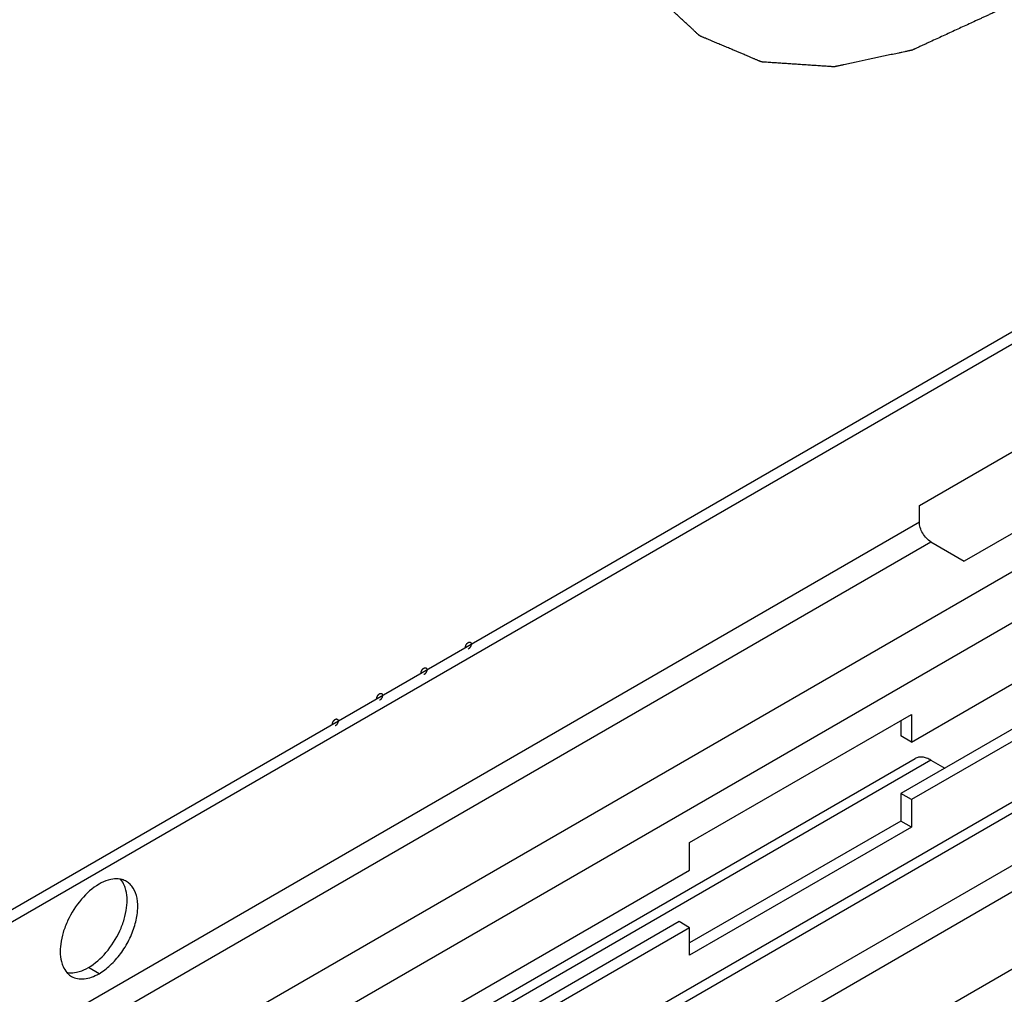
# Model space of a CAD drawing. Header units: inches. Extents: x 6 to 353, y 6 to 228.
# Tile 245 of 256: x 324.9 to 328.83, y 163.34 to 167.22. Entities that reach past the tile are written whole.
import ezdxf

# ---------------------------------------------------------------- set-up
doc = ezdxf.new("R2010")
doc.units = ezdxf.units.IN
doc.header["$LTSCALE"] = 19.946667
doc.header["$MEASUREMENT"] = 0
doc.layers.get('0').update_dxf_attribs({"linetype": 'CONTINUOUS'})
doc.layers.add('03_ALL_AXES', color=7, linetype='CONTINUOUS')

msp = doc.modelspace()

# ---------------------------------------------------------------- linework, layer by layer
at = {"color": 7, "linetype": 'Continuous'}
for p, q in [((319.4689, 160.5577), (330.7465, 167.0688)), ((319.4689, 160.5087), (330.7889, 167.0443)), ((331.1885, 166.367), (319.4689, 159.6008)), ((331.2768, 166.2139), (319.4689, 159.3966)), ((328.488, 165.2856), (329.3719, 165.7959)), ((328.4562, 164.3429), (330.7433, 165.6634)), ((329.551, 165.5741), (328.6671, 165.0638)), ((331.2768, 165.4995), (319.4689, 158.6822)), ((330.7009, 165.4584), (328.4138, 164.138)), ((319.4689, 158.6399), (331.251, 165.4422)), ((330.7433, 165.4339), (328.4562, 164.1135)), ((328.488, 165.2202), (328.488, 165.2856)), ((324.9525, 163.179), (328.488, 165.2202)), ((324.9985, 163.0994), (328.534, 165.1406)), ((328.534, 165.1406), (328.6671, 165.0638)), ((330.8773, 165.0173), (319.4689, 158.4307)), ((330.9233, 164.9377), (319.4689, 158.3246)), ((319.4689, 158.0184), (331.1885, 164.7846)), ((327.5723, 163.9424), (328.4562, 164.4527)), ((328.4562, 164.4527), (328.4562, 164.3429)), ((328.4138, 164.4282), (328.4138, 164.3674)), ((328.4562, 164.3429), (328.4138, 164.3674)), ((325.0283, 162.2894), (328.4715, 164.2772)), ((328.534, 164.2711), (325.0378, 162.2526)), ((328.534, 164.2711), (328.5891, 164.2392)), ((328.4562, 164.1135), (328.4138, 164.138)), ((328.4138, 164.138), (328.4138, 164.0282)), ((328.4562, 164.1135), (328.4562, 164.0037)), ((328.4138, 164.0282), (327.5723, 163.5423)), ((328.4562, 164.0037), (327.5723, 163.4934)), ((328.4562, 164.0037), (328.4138, 164.0282)), ((327.5723, 163.8326), (327.5723, 163.9424)), ((327.5723, 163.6032), (327.5299, 163.6277)), ((327.5723, 163.4934), (327.5723, 163.6032))]:
    msp.add_line(p, q, dxfattribs=at)
for points, knots in [([(330.1616, 168.9347), (330.1513, 168.9131), (330.1308, 168.8701), (330.0999, 168.8054), (330.0742, 168.7516), (330.0536, 168.7085), (330.0382, 168.6762), (330.0228, 168.6439), (330.0074, 168.6116), (329.9945, 168.5846), (329.9842, 168.5631), (329.9778, 168.5496), (329.9733, 168.5402), (329.9707, 168.5348), (329.9688, 168.5308), (329.9672, 168.5274), (329.9659, 168.5247), (329.9649, 168.5227), (329.9641, 168.521), (329.9633, 168.5197), (329.9625, 168.5184), (329.9615, 168.5168), (329.959, 168.513), (329.9554, 168.5072), (329.9505, 168.4994), (329.9456, 168.4917), (329.9391, 168.4814), (329.9309, 168.4685), (329.9212, 168.453), (329.9114, 168.4376), (329.8983, 168.417), (329.8821, 168.3912), (329.8625, 168.3603), (329.843, 168.3293), (329.8234, 168.2984), (329.8039, 168.2675), (329.7843, 168.2366), (329.7648, 168.2056), (329.7485, 168.1799), (329.7371, 168.1618), (329.7306, 168.1515), (329.7265, 168.1451), (329.7232, 168.1399), (329.7208, 168.1361), (329.7183, 168.1322), (329.7163, 168.129), (329.7149, 168.1267), (329.7141, 168.1254), (329.7134, 168.1246), (329.7127, 168.1237), (329.7118, 168.1226), (329.7102, 168.1206), (329.7078, 168.1177), (329.7041, 168.1132), (329.6995, 168.1075), (329.6921, 168.0985), (329.6829, 168.0871), (329.6718, 168.0735), (329.6607, 168.0599), (329.6495, 168.0463), (329.6347, 168.0281), (329.6162, 168.0054), (329.594, 167.9782), (329.5718, 167.951), (329.5496, 167.9237), (329.5274, 167.8965), (329.5089, 167.8738), (329.4941, 167.8557), (329.483, 167.8421), (329.4719, 167.8284), (329.4608, 167.8148), (329.4515, 167.8035), (329.4441, 167.7944), (329.4395, 167.7887), (329.4358, 167.7842), (329.4335, 167.7814), (329.4319, 167.7794), (329.4309, 167.7782), (329.4302, 167.7774), (329.4295, 167.7765), (329.4285, 167.7756), (329.4267, 167.7739), (329.4241, 167.7715), (329.421, 167.7685), (329.4179, 167.7656), (329.4138, 167.7617), (329.4087, 167.7569), (329.4005, 167.7491), (329.3861, 167.7355), (329.3655, 167.7161), (329.3408, 167.6928), (329.3161, 167.6694), (329.2914, 167.6461), (329.2667, 167.6228), (329.242, 167.5995), (329.2173, 167.5762), (329.1967, 167.5567), (329.1803, 167.5412), (329.1679, 167.5295), (329.1556, 167.5179), (329.1453, 167.5082), (329.137, 167.5004), (329.1309, 167.4946), (329.1247, 167.4887), (329.1201, 167.4844), (329.117, 167.4814), (329.1157, 167.4802), (329.1147, 167.4793), (329.1136, 167.4783), (329.1123, 167.4774), (329.1107, 167.4763), (329.1086, 167.4748), (329.106, 167.4729), (329.1028, 167.4707), (329.0986, 167.4678), (329.0912, 167.4626), (329.0806, 167.4553), (329.0638, 167.4435), (329.0426, 167.4288), (329.0173, 167.4111), (328.992, 167.3934), (328.9666, 167.3758), (328.9413, 167.3581), (328.916, 167.3405), (328.8906, 167.3228), (328.8695, 167.3081), (328.8526, 167.2963), (328.8399, 167.2875), (328.8294, 167.2801), (328.8209, 167.2742), (328.8146, 167.2698), (328.8083, 167.2654), (328.803, 167.2617), (328.7988, 167.2587), (328.7961, 167.2569), (328.794, 167.2554), (328.7924, 167.2543), (328.7911, 167.2534), (328.7902, 167.2528), (328.7897, 167.2524), (328.7893, 167.2521), (328.7889, 167.2519), (328.7883, 167.2517), (328.7874, 167.2513), (328.786, 167.2506), (328.7844, 167.2499), (328.7823, 167.2489), (328.7796, 167.2477), (328.7753, 167.2457), (328.7699, 167.2432), (328.7635, 167.2402), (328.757, 167.2373), (328.7485, 167.2333), (328.7377, 167.2284), (328.7248, 167.2224), (328.7076, 167.2145), (328.6862, 167.2046), (328.6604, 167.1928), (328.6346, 167.1809), (328.6088, 167.169), (328.583, 167.1571), (328.5573, 167.1453), (328.5358, 167.1354), (328.5186, 167.1274), (328.5057, 167.1215), (328.4928, 167.1156), (328.4821, 167.1106), (328.4745, 167.1072), (328.4702, 167.1052), (328.467, 167.1037), (328.4643, 167.1025), (328.4622, 167.1015), (328.4606, 167.1007), (328.4592, 167.1001), (328.4582, 167.0999), (328.4572, 167.0997), (328.456, 167.0994), (328.4539, 167.099), (328.4514, 167.0984), (328.4473, 167.0976), (328.4423, 167.0965), (328.4362, 167.0952), (328.4281, 167.0935), (328.418, 167.0913), (328.4058, 167.0887), (328.3937, 167.0861), (328.3775, 167.0826), (328.3572, 167.0783), (328.3329, 167.0731), (328.3086, 167.0679), (328.2762, 167.061), (328.2438, 167.0541), (328.2155, 167.048), (328.1993, 167.0445), (328.1892, 167.0424), (328.1811, 167.0406), (328.175, 167.0393), (328.1689, 167.038), (328.1639, 167.037), (328.1598, 167.0361), (328.1568, 167.0354), (328.1537, 167.0348), (328.1512, 167.0343), (328.1496, 167.0339), (328.1488, 167.0337), (328.1483, 167.0336), (328.1477, 167.0337), (328.147, 167.0337), (328.1461, 167.0338), (328.1449, 167.0339), (328.1435, 167.0339), (328.1416, 167.0341), (328.1383, 167.0343), (328.1336, 167.0346), (328.126, 167.0351), (328.1166, 167.0358), (328.1053, 167.0365), (328.094, 167.0373), (328.0827, 167.038), (328.0676, 167.0391), (328.0487, 167.0403), (328.0261, 167.0418), (328.0035, 167.0434), (327.9809, 167.0449), (327.9582, 167.0464), (327.9394, 167.0477), (327.9243, 167.0487), (327.913, 167.0495), (327.9017, 167.0502), (327.8904, 167.051), (327.8809, 167.0516), (327.8734, 167.0521), (327.8687, 167.0524), (327.8654, 167.0527), (327.8635, 167.0528), (327.8621, 167.0529), (327.8609, 167.053), (327.86, 167.053), (327.8593, 167.0531), (327.8587, 167.0531), (327.8583, 167.0533), (327.8577, 167.0535), (327.8564, 167.0541), (327.8544, 167.0549), (327.8519, 167.056), (327.8495, 167.057), (327.8463, 167.0583), (327.8423, 167.06), (327.8375, 167.0621), (327.8327, 167.0641), (327.8263, 167.0668), (327.8182, 167.0702), (327.8086, 167.0742), (327.799, 167.0783), (327.7797, 167.0864), (327.7572, 167.0959), (327.7316, 167.1068), (327.7123, 167.1149), (327.693, 167.123), (327.677, 167.1298), (327.6641, 167.1352), (327.6545, 167.1393), (327.6449, 167.1433), (327.6369, 167.1467), (327.6304, 167.1494), (327.6256, 167.1515), (327.6216, 167.1532), (327.6184, 167.1545), (327.6164, 167.1554), (327.6148, 167.156), (327.6138, 167.1565), (327.613, 167.1568), (327.6122, 167.1571), (327.6114, 167.1579), (327.6104, 167.1588), (327.609, 167.16), (327.6074, 167.1616), (327.6054, 167.1634), (327.6028, 167.1659), (327.5982, 167.1702), (327.5916, 167.1763), (327.5837, 167.1837), (327.5758, 167.1911), (327.5652, 167.2009), (327.5521, 167.2132), (327.5363, 167.2279), (327.5205, 167.2427), (327.5046, 167.2574), (327.4888, 167.2722), (327.4678, 167.2919), (327.4414, 167.3164), (327.4203, 167.3361), (327.4098, 167.3459)], [0, 0, 0, 0, 0.015625, 0.03125, 0.046875, 0.054688, 0.0625, 0.070312, 0.078125, 0.085938, 0.089844, 0.09375, 0.095703, 0.09668, 0.097656, 0.098633, 0.099121, 0.099609, 0.100098, 0.100342, 0.100586, 0.101074, 0.101562, 0.103516, 0.105469, 0.107422, 0.109375, 0.113281, 0.117188, 0.121094, 0.125, 0.132812, 0.140625, 0.148438, 0.15625, 0.164062, 0.171875, 0.179688, 0.1875, 0.191406, 0.193359, 0.195312, 0.196289, 0.197266, 0.198242, 0.199219, 0.199707, 0.199951, 0.200195, 0.200439, 0.200684, 0.201172, 0.202148, 0.203125, 0.205078, 0.207031, 0.210938, 0.214844, 0.21875, 0.222656, 0.226562, 0.234375, 0.242188, 0.25, 0.257812, 0.265625, 0.273438, 0.277344, 0.28125, 0.285156, 0.289062, 0.292969, 0.294922, 0.296875, 0.297852, 0.298828, 0.299316, 0.299561, 0.299805, 0.300049, 0.300293, 0.300781, 0.301758, 0.302734, 0.303711, 0.304688, 0.306641, 0.308594, 0.3125, 0.320312, 0.328125, 0.335938, 0.34375, 0.351562, 0.359375, 0.367188, 0.375, 0.378906, 0.382812, 0.386719, 0.390625, 0.392578, 0.394531, 0.396484, 0.398438, 0.398926, 0.399414, 0.399658, 0.399902, 0.400391, 0.400879, 0.401367, 0.402344, 0.40332, 0.404297, 0.40625, 0.410156, 0.414062, 0.421875, 0.429688, 0.4375, 0.445312, 0.453125, 0.460938, 0.46875, 0.476562, 0.480469, 0.484375, 0.488281, 0.490234, 0.492188, 0.494141, 0.496094, 0.49707, 0.498047, 0.498535, 0.499023, 0.499512, 0.499756, 0.499878, 0.5, 0.500122, 0.500244, 0.500488, 0.500977, 0.501465, 0.501953, 0.50293, 0.503906, 0.505859, 0.507812, 0.509766, 0.511719, 0.515625, 0.519531, 0.523438, 0.53125, 0.539062, 0.546875, 0.554688, 0.5625, 0.570312, 0.578125, 0.582031, 0.585938, 0.589844, 0.59375, 0.595703, 0.59668, 0.597656, 0.598633, 0.599121, 0.599609, 0.600098, 0.600342, 0.600586, 0.601074, 0.601562, 0.602539, 0.603516, 0.605469, 0.607422, 0.609375, 0.613281, 0.617188, 0.621094, 0.625, 0.632812, 0.640625, 0.648438, 0.65625, 0.671875, 0.679688, 0.683594, 0.6875, 0.689453, 0.691406, 0.693359, 0.695312, 0.696289, 0.697266, 0.698242, 0.699219, 0.699707, 0.699829, 0.699951, 0.700195, 0.700439, 0.700684, 0.701172, 0.70166, 0.702148, 0.703125, 0.705078, 0.707031, 0.710938, 0.714844, 0.71875, 0.722656, 0.726562, 0.734375, 0.742188, 0.75, 0.757812, 0.765625, 0.773438, 0.777344, 0.78125, 0.785156, 0.789062, 0.792969, 0.794922, 0.796875, 0.797852, 0.79834, 0.798828, 0.799316, 0.799561, 0.799805, 0.800049, 0.800171, 0.800293, 0.800781, 0.801758, 0.802734, 0.803711, 0.804688, 0.806641, 0.808594, 0.810547, 0.8125, 0.816406, 0.820312, 0.824219, 0.828125, 0.84375, 0.851562, 0.859375, 0.867188, 0.875, 0.878906, 0.882812, 0.886719, 0.890625, 0.892578, 0.894531, 0.896484, 0.897461, 0.898438, 0.898926, 0.899414, 0.899658, 0.899902, 0.900391, 0.900879, 0.901367, 0.902344, 0.90332, 0.904297, 0.90625, 0.910156, 0.914062, 0.917969, 0.921875, 0.929688, 0.9375, 0.945312, 0.953125, 0.960938, 0.96875, 0.984375, 1, 1, 1, 1]), ([(328.534, 165.1406), (328.5275, 165.1444), (328.5151, 165.1548), (328.5007, 165.1745), (328.4908, 165.1968), (328.488, 165.2127), (328.488, 165.2202)], [0, 0, 0, 0, 0.237222, 0.499999, 0.762776, 1, 1, 1, 1]), ([(326.6785, 164.7202), (326.6786, 164.7206), (326.6786, 164.7213), (326.6787, 164.7222), (326.6787, 164.7228), (326.6789, 164.7235), (326.6791, 164.7242), (326.6792, 164.7249), (326.6794, 164.7256), (326.6797, 164.7263), (326.6799, 164.727), (326.6802, 164.7278), (326.6804, 164.7285), (326.6808, 164.7292), (326.6811, 164.7299), (326.6815, 164.7306), (326.6818, 164.7313), (326.6823, 164.7319), (326.6827, 164.7326), (326.6831, 164.7332), (326.6835, 164.7339), (326.6841, 164.7345), (326.6845, 164.7351), (326.685, 164.7356), (326.6855, 164.7363), (326.686, 164.7367), (326.6866, 164.7372), (326.6871, 164.7377), (326.6876, 164.7382), (326.6882, 164.7386), (326.6889, 164.7391), (326.6895, 164.7395), (326.6899, 164.7397)], [0, 0, 0, 0, 0.0625, 0.09375, 0.125, 0.15625, 0.1875, 0.21875, 0.25, 0.28125, 0.3125, 0.34375, 0.375, 0.40625, 0.4375, 0.46875, 0.5, 0.53125, 0.5625, 0.59375, 0.625, 0.65625, 0.6875, 0.71875, 0.75, 0.78125, 0.8125, 0.84375, 0.875, 0.90625, 0.9375, 1, 1, 1, 1]), ([(326.6899, 164.7397), (326.6902, 164.7399), (326.6908, 164.7402), (326.6915, 164.7405), (326.6921, 164.7408), (326.6926, 164.7409), (326.6931, 164.741), (326.6936, 164.7411), (326.6939, 164.7412), (326.6942, 164.7413), (326.6944, 164.7412), (326.6947, 164.7412), (326.6951, 164.7412), (326.6955, 164.7412), (326.6959, 164.7412), (326.6961, 164.7412), (326.6963, 164.7411), (326.6966, 164.741), (326.697, 164.7409), (326.6974, 164.7407), (326.6976, 164.7406), (326.6979, 164.7406), (326.698, 164.7404), (326.6983, 164.7402), (326.6986, 164.74), (326.6989, 164.7397), (326.6991, 164.7395), (326.6993, 164.7394), (326.6994, 164.7392), (326.6996, 164.7389), (326.6998, 164.7386), (326.7, 164.7382), (326.7002, 164.7379), (326.7003, 164.7377), (326.7004, 164.7375), (326.7005, 164.7371), (326.7006, 164.7367), (326.7008, 164.7363), (326.7009, 164.7359), (326.701, 164.7357), (326.701, 164.7354), (326.701, 164.735), (326.7011, 164.7342), (326.7011, 164.7336), (326.7012, 164.7332)], [0, 0, 0, 0, 0.0625, 0.09375, 0.125, 0.15625, 0.1875, 0.21875, 0.234375, 0.25, 0.265625, 0.28125, 0.3125, 0.34375, 0.359375, 0.375, 0.390625, 0.40625, 0.4375, 0.46875, 0.484375, 0.5, 0.515625, 0.53125, 0.5625, 0.59375, 0.609375, 0.625, 0.640625, 0.65625, 0.6875, 0.71875, 0.734375, 0.75, 0.765625, 0.78125, 0.8125, 0.84375, 0.859375, 0.875, 0.890625, 0.90625, 0.9375, 1, 1, 1, 1]), ([(326.7012, 164.7332), (326.7011, 164.7328), (326.7011, 164.7321), (326.701, 164.7312), (326.701, 164.7306), (326.7008, 164.7298), (326.7006, 164.7292), (326.7005, 164.7284), (326.7003, 164.7277), (326.7, 164.727), (326.6998, 164.7263), (326.6995, 164.7256), (326.6993, 164.7249), (326.6989, 164.7242), (326.6986, 164.7235), (326.6982, 164.7228), (326.6979, 164.722), (326.6974, 164.7214), (326.697, 164.7208), (326.6966, 164.7201), (326.6962, 164.7194), (326.6957, 164.7189), (326.6952, 164.7183), (326.6947, 164.7177), (326.6942, 164.7171), (326.6937, 164.7166), (326.6931, 164.7161), (326.6926, 164.7157), (326.6921, 164.7151), (326.6915, 164.7148), (326.6908, 164.7143), (326.6902, 164.7139), (326.6899, 164.7136)], [0, 0, 0, 0, 0.0625, 0.09375, 0.125, 0.15625, 0.1875, 0.21875, 0.25, 0.28125, 0.3125, 0.34375, 0.375, 0.40625, 0.4375, 0.46875, 0.5, 0.53125, 0.5625, 0.59375, 0.625, 0.65625, 0.6875, 0.71875, 0.75, 0.78125, 0.8125, 0.84375, 0.875, 0.90625, 0.9375, 1, 1, 1, 1]), ([(326.5018, 164.6181), (326.5018, 164.6185), (326.5019, 164.6192), (326.5019, 164.6201), (326.502, 164.6207), (326.5021, 164.6215), (326.5023, 164.6222), (326.5025, 164.6229), (326.5026, 164.6236), (326.5029, 164.6243), (326.5031, 164.625), (326.5034, 164.6257), (326.5036, 164.6264), (326.504, 164.6271), (326.5044, 164.6278), (326.5047, 164.6285), (326.5051, 164.6293), (326.5055, 164.6299), (326.5059, 164.6305), (326.5064, 164.6312), (326.5068, 164.6319), (326.5073, 164.6324), (326.5078, 164.633), (326.5082, 164.6336), (326.5087, 164.6342), (326.5093, 164.6347), (326.5098, 164.6352), (326.5103, 164.6356), (326.5108, 164.6362), (326.5114, 164.6365), (326.5121, 164.637), (326.5127, 164.6374), (326.5131, 164.6377)], [0, 0, 0, 0, 0.0625, 0.09375, 0.125, 0.15625, 0.1875, 0.21875, 0.25, 0.28125, 0.3125, 0.34375, 0.375, 0.40625, 0.4375, 0.46875, 0.5, 0.53125, 0.5625, 0.59375, 0.625, 0.65625, 0.6875, 0.71875, 0.75, 0.78125, 0.8125, 0.84375, 0.875, 0.90625, 0.9375, 1, 1, 1, 1]), ([(326.5131, 164.6377), (326.5134, 164.6379), (326.514, 164.6381), (326.5147, 164.6384), (326.5153, 164.6387), (326.5158, 164.6388), (326.5163, 164.639), (326.5168, 164.6391), (326.5171, 164.6391), (326.5174, 164.6392), (326.5176, 164.6392), (326.518, 164.6392), (326.5184, 164.6392), (326.5188, 164.6391), (326.5191, 164.6391), (326.5193, 164.6391), (326.5196, 164.639), (326.5198, 164.6389), (326.5202, 164.6388), (326.5206, 164.6387), (326.5209, 164.6386), (326.5211, 164.6385), (326.5213, 164.6383), (326.5215, 164.6381), (326.5218, 164.6379), (326.5221, 164.6377), (326.5223, 164.6375), (326.5225, 164.6373), (326.5226, 164.6371), (326.5228, 164.6368), (326.523, 164.6365), (326.5232, 164.6362), (326.5234, 164.6359), (326.5235, 164.6357), (326.5236, 164.6354), (326.5237, 164.6351), (326.5238, 164.6346), (326.524, 164.6342), (326.5241, 164.6339), (326.5242, 164.6336), (326.5242, 164.6333), (326.5242, 164.6329), (326.5243, 164.6322), (326.5244, 164.6316), (326.5244, 164.6312)], [0, 0, 0, 0, 0.0625, 0.09375, 0.125, 0.15625, 0.1875, 0.21875, 0.234375, 0.25, 0.265625, 0.28125, 0.3125, 0.34375, 0.359375, 0.375, 0.390625, 0.40625, 0.4375, 0.46875, 0.484375, 0.5, 0.515625, 0.53125, 0.5625, 0.59375, 0.609375, 0.625, 0.640625, 0.65625, 0.6875, 0.71875, 0.734375, 0.75, 0.765625, 0.78125, 0.8125, 0.84375, 0.859375, 0.875, 0.890625, 0.90625, 0.9375, 1, 1, 1, 1]), ([(326.5244, 164.6312), (326.5244, 164.6307), (326.5243, 164.63), (326.5242, 164.6292), (326.5242, 164.6285), (326.524, 164.6278), (326.5239, 164.6271), (326.5237, 164.6264), (326.5236, 164.6257), (326.5233, 164.625), (326.523, 164.6243), (326.5228, 164.6235), (326.5225, 164.6228), (326.5221, 164.6221), (326.5218, 164.6214), (326.5214, 164.6207), (326.5211, 164.62), (326.5206, 164.6194), (326.5202, 164.6187), (326.5198, 164.6181), (326.5194, 164.6174), (326.5189, 164.6168), (326.5184, 164.6162), (326.5179, 164.6157), (326.5174, 164.615), (326.5169, 164.6146), (326.5164, 164.6141), (326.5158, 164.6136), (326.5153, 164.6131), (326.5148, 164.6127), (326.514, 164.6122), (326.5135, 164.6118), (326.5131, 164.6116)], [0, 0, 0, 0, 0.0625, 0.09375, 0.125, 0.15625, 0.1875, 0.21875, 0.25, 0.28125, 0.3125, 0.34375, 0.375, 0.40625, 0.4375, 0.46875, 0.5, 0.53125, 0.5625, 0.59375, 0.625, 0.65625, 0.6875, 0.71875, 0.75, 0.78125, 0.8125, 0.84375, 0.875, 0.90625, 0.9375, 1, 1, 1, 1]), ([(326.325, 164.516), (326.325, 164.5165), (326.3251, 164.5171), (326.3252, 164.518), (326.3252, 164.5187), (326.3254, 164.5194), (326.3255, 164.5201), (326.3257, 164.5208), (326.3258, 164.5215), (326.3261, 164.5222), (326.3264, 164.5229), (326.3266, 164.5236), (326.3269, 164.5244), (326.3272, 164.5251), (326.3276, 164.5258), (326.328, 164.5265), (326.3283, 164.5272), (326.3287, 164.5278), (326.3292, 164.5285), (326.3296, 164.5291), (326.33, 164.5298), (326.3305, 164.5304), (326.331, 164.531), (326.3315, 164.5315), (326.3319, 164.5321), (326.3325, 164.5326), (326.333, 164.5331), (326.3335, 164.5336), (326.3341, 164.5341), (326.3346, 164.5345), (326.3354, 164.535), (326.3359, 164.5354), (326.3363, 164.5356)], [0, 0, 0, 0, 0.0625, 0.09375, 0.125, 0.15625, 0.1875, 0.21875, 0.25, 0.28125, 0.3125, 0.34375, 0.375, 0.40625, 0.4375, 0.46875, 0.5, 0.53125, 0.5625, 0.59375, 0.625, 0.65625, 0.6875, 0.71875, 0.75, 0.78125, 0.8125, 0.84375, 0.875, 0.90625, 0.9375, 1, 1, 1, 1]), ([(326.3363, 164.5356), (326.3367, 164.5358), (326.3372, 164.5361), (326.338, 164.5364), (326.3385, 164.5367), (326.339, 164.5368), (326.3396, 164.5369), (326.34, 164.537), (326.3403, 164.5371), (326.3406, 164.5371), (326.3409, 164.5371), (326.3412, 164.5371), (326.3416, 164.5371), (326.342, 164.5371), (326.3423, 164.5371), (326.3426, 164.5371), (326.3428, 164.537), (326.3431, 164.5369), (326.3434, 164.5367), (326.3438, 164.5366), (326.3441, 164.5365), (326.3443, 164.5364), (326.3445, 164.5363), (326.3447, 164.5361), (326.345, 164.5358), (326.3453, 164.5356), (326.3455, 164.5354), (326.3457, 164.5353), (326.3458, 164.535), (326.346, 164.5348), (326.3462, 164.5344), (326.3464, 164.5341), (326.3466, 164.5338), (326.3468, 164.5336), (326.3468, 164.5334), (326.3469, 164.533), (326.3471, 164.5326), (326.3472, 164.5322), (326.3473, 164.5318), (326.3474, 164.5316), (326.3474, 164.5312), (326.3475, 164.5308), (326.3475, 164.5301), (326.3476, 164.5295), (326.3476, 164.5291)], [0, 0, 0, 0, 0.0625, 0.09375, 0.125, 0.15625, 0.1875, 0.21875, 0.234375, 0.25, 0.265625, 0.28125, 0.3125, 0.34375, 0.359375, 0.375, 0.390625, 0.40625, 0.4375, 0.46875, 0.484375, 0.5, 0.515625, 0.53125, 0.5625, 0.59375, 0.609375, 0.625, 0.640625, 0.65625, 0.6875, 0.71875, 0.734375, 0.75, 0.765625, 0.78125, 0.8125, 0.84375, 0.859375, 0.875, 0.890625, 0.90625, 0.9375, 1, 1, 1, 1]), ([(326.3476, 164.5291), (326.3476, 164.5286), (326.3475, 164.528), (326.3474, 164.5271), (326.3474, 164.5264), (326.3472, 164.5257), (326.3471, 164.525), (326.3469, 164.5243), (326.3468, 164.5236), (326.3465, 164.5229), (326.3462, 164.5222), (326.346, 164.5215), (326.3458, 164.5208), (326.3454, 164.5201), (326.345, 164.5194), (326.3447, 164.5187), (326.3443, 164.5179), (326.3439, 164.5173), (326.3435, 164.5166), (326.343, 164.516), (326.3426, 164.5153), (326.3421, 164.5148), (326.3416, 164.5142), (326.3411, 164.5136), (326.3407, 164.513), (326.3401, 164.5125), (326.3396, 164.512), (326.3391, 164.5115), (326.3385, 164.511), (326.338, 164.5107), (326.3372, 164.5101), (326.3367, 164.5098), (326.3363, 164.5095)], [0, 0, 0, 0, 0.0625, 0.09375, 0.125, 0.15625, 0.1875, 0.21875, 0.25, 0.28125, 0.3125, 0.34375, 0.375, 0.40625, 0.4375, 0.46875, 0.5, 0.53125, 0.5625, 0.59375, 0.625, 0.65625, 0.6875, 0.71875, 0.75, 0.78125, 0.8125, 0.84375, 0.875, 0.90625, 0.9375, 1, 1, 1, 1]), ([(326.1482, 164.414), (326.1483, 164.4144), (326.1483, 164.4151), (326.1484, 164.416), (326.1484, 164.4166), (326.1486, 164.4173), (326.1487, 164.418), (326.1489, 164.4187), (326.149, 164.4194), (326.1493, 164.4202), (326.1496, 164.4209), (326.1499, 164.4216), (326.1501, 164.4223), (326.1505, 164.423), (326.1508, 164.4237), (326.1512, 164.4244), (326.1515, 164.4251), (326.152, 164.4258), (326.1524, 164.4264), (326.1528, 164.4271), (326.1532, 164.4277), (326.1537, 164.4283), (326.1542, 164.4289), (326.1547, 164.4295), (326.1552, 164.4301), (326.1557, 164.4305), (326.1562, 164.431), (326.1568, 164.4315), (326.1573, 164.432), (326.1579, 164.4324), (326.1586, 164.4329), (326.1592, 164.4333), (326.1595, 164.4336)], [0, 0, 0, 0, 0.0625, 0.09375, 0.125, 0.15625, 0.1875, 0.21875, 0.25, 0.28125, 0.3125, 0.34375, 0.375, 0.40625, 0.4375, 0.46875, 0.5, 0.53125, 0.5625, 0.59375, 0.625, 0.65625, 0.6875, 0.71875, 0.75, 0.78125, 0.8125, 0.84375, 0.875, 0.90625, 0.9375, 1, 1, 1, 1]), ([(326.1595, 164.4336), (326.1599, 164.4337), (326.1604, 164.434), (326.1612, 164.4343), (326.1617, 164.4346), (326.1623, 164.4347), (326.1628, 164.4348), (326.1632, 164.4349), (326.1636, 164.435), (326.1638, 164.4351), (326.1641, 164.4351), (326.1644, 164.4351), (326.1648, 164.435), (326.1652, 164.435), (326.1655, 164.435), (326.1658, 164.435), (326.166, 164.4349), (326.1663, 164.4348), (326.1667, 164.4347), (326.167, 164.4345), (326.1673, 164.4344), (326.1675, 164.4344), (326.1677, 164.4342), (326.1679, 164.434), (326.1682, 164.4338), (326.1685, 164.4335), (326.1688, 164.4333), (326.1689, 164.4332), (326.1691, 164.433), (326.1692, 164.4327), (326.1694, 164.4324), (326.1697, 164.432), (326.1698, 164.4318), (326.17, 164.4316), (326.17, 164.4313), (326.1702, 164.431), (326.1703, 164.4305), (326.1704, 164.4301), (326.1705, 164.4297), (326.1706, 164.4295), (326.1706, 164.4292), (326.1707, 164.4288), (326.1707, 164.4281), (326.1708, 164.4274), (326.1708, 164.427)], [0, 0, 0, 0, 0.0625, 0.09375, 0.125, 0.15625, 0.1875, 0.21875, 0.234375, 0.25, 0.265625, 0.28125, 0.3125, 0.34375, 0.359375, 0.375, 0.390625, 0.40625, 0.4375, 0.46875, 0.484375, 0.5, 0.515625, 0.53125, 0.5625, 0.59375, 0.609375, 0.625, 0.640625, 0.65625, 0.6875, 0.71875, 0.734375, 0.75, 0.765625, 0.78125, 0.8125, 0.84375, 0.859375, 0.875, 0.890625, 0.90625, 0.9375, 1, 1, 1, 1]), ([(326.1708, 164.427), (326.1708, 164.4266), (326.1708, 164.4259), (326.1707, 164.425), (326.1707, 164.4244), (326.1705, 164.4237), (326.1703, 164.423), (326.1701, 164.4223), (326.17, 164.4216), (326.1697, 164.4208), (326.1695, 164.4201), (326.1692, 164.4194), (326.169, 164.4187), (326.1686, 164.418), (326.1682, 164.4173), (326.1679, 164.4166), (326.1675, 164.4159), (326.1671, 164.4152), (326.1667, 164.4146), (326.1662, 164.4139), (326.1658, 164.4133), (326.1653, 164.4127), (326.1649, 164.4121), (326.1644, 164.4115), (326.1639, 164.4109), (326.1633, 164.4105), (326.1628, 164.41), (326.1623, 164.4095), (326.1618, 164.409), (326.1612, 164.4086), (326.1605, 164.4081), (326.1599, 164.4077), (326.1595, 164.4074)], [0, 0, 0, 0, 0.0625, 0.09375, 0.125, 0.15625, 0.1875, 0.21875, 0.25, 0.28125, 0.3125, 0.34375, 0.375, 0.40625, 0.4375, 0.46875, 0.5, 0.53125, 0.5625, 0.59375, 0.625, 0.65625, 0.6875, 0.71875, 0.75, 0.78125, 0.8125, 0.84375, 0.875, 0.90625, 0.9375, 1, 1, 1, 1]), ([(328.534, 164.2711), (328.5285, 164.2742), (328.5176, 164.2794), (328.5008, 164.2835), (328.4851, 164.2831), (328.4756, 164.2796), (328.4715, 164.2772)], [0, 0, 0, 0, 0.289537, 0.549107, 0.782244, 1, 1, 1, 1])]:
    msp.add_open_spline(points, degree=3, knots=knots, dxfattribs=at)
at = {"layer": '03_ALL_AXES', "color": 7, "linetype": 'Continuous'}
for p, q in [((325.3365, 162.5417), (327.5723, 163.8326)), ((327.5299, 163.6277), (325.294, 162.3368)), ((327.5723, 163.6032), (325.3365, 162.3123)), ((325.2177, 163.4199), (325.1752, 163.4444))]:
    msp.add_line(p, q, dxfattribs=at)
for points, knots in [([(325.2177, 163.7767), (325.191, 163.7613), (325.1419, 163.717), (325.0979, 163.6476), (325.074, 163.5854), (325.0613, 163.5278), (325.0622, 163.4836), (325.0707, 163.4583)], [0, 0, 0, 0, 0.248569, 0.522783, 0.657703, 0.784571, 1, 1, 1, 1]), ([(325.1752, 163.4444), (325.2019, 163.4598), (325.251, 163.504), (325.2951, 163.5734), (325.3189, 163.6357), (325.3316, 163.6933), (325.3307, 163.7375), (325.3222, 163.7628)], [0, 0, 0, 0, 0.248569, 0.522783, 0.657703, 0.784571, 1, 1, 1, 1]), ([(325.2654, 163.7955), (325.2615, 163.7947), (325.2448, 163.7905), (325.229, 163.7833), (325.2177, 163.7767)], [0, 0, 0, 0, 0.234374, 1, 1, 1, 1]), ([(325.2177, 163.4199), (325.2338, 163.4292), (325.2652, 163.4534), (325.3054, 163.4991), (325.3385, 163.5529), (325.3617, 163.6104), (325.3732, 163.667), (325.3721, 163.7183), (325.3595, 163.7551), (325.3425, 163.7766), (325.3323, 163.7844), (325.3269, 163.7875)], [0, 0, 0, 0, 0.128727, 0.270397, 0.417611, 0.562022, 0.695749, 0.813063, 0.912468, 0.95712, 1, 1, 1, 1]), ([(325.3035, 163.7962), (325.3005, 163.7968), (325.2879, 163.7985), (325.2749, 163.7975), (325.2654, 163.7955)], [0, 0, 0, 0, 0.238131, 1, 1, 1, 1]), ([(325.3269, 163.7875), (325.3215, 163.7906), (325.3137, 163.7939), (325.3056, 163.7958), (325.3035, 163.7962)], [0, 0, 0, 0, 0.745546, 1, 1, 1, 1]), ([(325.3222, 163.7628), (325.3211, 163.7659), (325.3166, 163.7778), (325.3099, 163.789), (325.3037, 163.7961)], [0, 0, 0, 0, 0.264165, 1, 1, 1, 1]), ([(325.0707, 163.4583), (325.0718, 163.4551), (325.0763, 163.4432), (325.083, 163.4321), (325.0892, 163.425)], [0, 0, 0, 0, 0.264165, 1, 1, 1, 1]), ([(325.0892, 163.425), (325.0906, 163.4234), (325.0963, 163.4173), (325.103, 163.4122), (325.1084, 163.4091)], [0, 0, 0, 0, 0.254497, 1, 1, 1, 1]), ([(325.0894, 163.4249), (325.0924, 163.4243), (325.105, 163.4226), (325.118, 163.4236), (325.1275, 163.4255)], [0, 0, 0, 0, 0.238131, 1, 1, 1, 1]), ([(325.1084, 163.4091), (325.1156, 163.4049), (325.1322, 163.3989), (325.1597, 163.3982), (325.189, 163.4053), (325.2081, 163.4144), (325.2177, 163.4199)], [0, 0, 0, 0, 0.217743, 0.450888, 0.710461, 1, 1, 1, 1]), ([(325.1275, 163.4255), (325.1314, 163.4263), (325.1481, 163.4306), (325.1639, 163.4378), (325.1752, 163.4444)], [0, 0, 0, 0, 0.234374, 1, 1, 1, 1])]:
    msp.add_open_spline(points, degree=3, knots=knots, dxfattribs=at)

doc.saveas('drawing.dxf')
